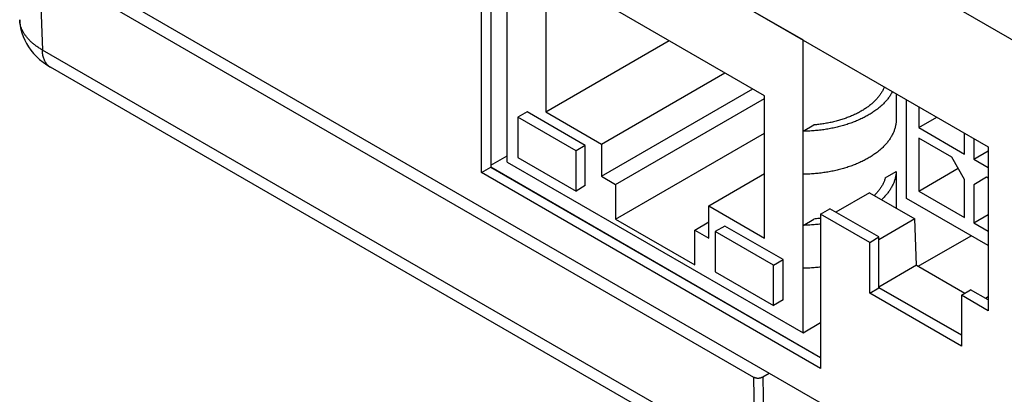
# Model space of a CAD drawing. Header units: inches. Extents: x 0 to 34, y 0 to 22.
# Tile 26 of 49: x 25.035 to 26.53, y 4.864 to 5.433. Entities that reach past the tile are written whole.
import ezdxf

# ---------------------------------------------------------------- set-up
doc = ezdxf.new("R2010")
doc.units = ezdxf.units.IN
doc.header["$LTSCALE"] = 1.87
doc.header["$MEASUREMENT"] = 0
doc.layers.get('0').update_dxf_attribs({"linetype": 'CONTINUOUS'})

msp = doc.modelspace()

# ---------------------------------------------------------------- linework, layer by layer
at = {"color": 7, "linetype": 'CONTINUOUS'}
for p, q in [((25.3112, 6.1136), (26.5547, 5.3952)), ((25.2337, 5.9747), (26.5057, 5.2398)), ((25.7756, 5.2164), (25.7756, 5.6614)), ((25.7756, 5.6614), (26.2246, 5.4021)), ((25.0637, 5.5483), (25.0697, 5.3868)), ((25.8339, 5.5093), (25.8339, 5.2929)), ((26.1662, 5.3174), (25.8339, 5.5093)), ((25.1499, 5.4871), (27.4633, 4.1506)), ((25.1321, 5.4773), (26.1494, 4.8899)), ((25.7362, 5.2005), (25.7363, 5.4737)), ((25.7504, 5.4818), (25.7504, 5.2089)), ((25.8339, 5.2929), (26.0213, 5.4011)), ((26.2246, 5.4021), (26.2247, 5.4022)), ((26.2246, 4.9572), (26.2246, 5.4021)), ((26.1592, 4.7578), (25.0697, 5.3868)), ((26.2385, 4.6929), (25.082, 5.3606)), ((25.9187, 5.244), (26.1061, 5.3521)), ((25.9187, 5.195), (26.1485, 5.3276)), ((25.94, 5.1827), (26.1662, 5.3134)), ((26.1662, 5.1011), (26.1662, 5.3174)), ((26.366, 5.3205), (26.366, 5.2797)), ((26.3815, 5.1614), (26.3815, 5.3116)), ((25.8056, 5.2929), (25.7915, 5.2848)), ((25.894, 5.2419), (25.8056, 5.2929)), ((25.8339, 5.2929), (25.9187, 5.244)), ((26.4003, 5.3007), (26.4003, 5.269)), ((25.7915, 5.2848), (25.7915, 5.2235)), ((25.8799, 5.2337), (25.7915, 5.2848)), ((26.4003, 5.269), (26.4278, 5.2848)), ((26.2246, 5.2633), (26.2411, 5.2729)), ((26.4003, 5.269), (26.4699, 5.2288)), ((25.94, 5.1296), (26.1662, 5.2603)), ((26.4003, 5.2529), (26.4003, 5.1725)), ((26.4504, 5.224), (26.4003, 5.2529)), ((26.4699, 5.2288), (26.4699, 5.2605)), ((26.4839, 5.2525), (26.4839, 5.2208)), ((25.894, 5.2419), (25.8799, 5.2337)), ((25.8799, 5.1725), (25.8799, 5.2337)), ((25.894, 5.1807), (25.894, 5.2419)), ((25.9187, 5.244), (25.9187, 5.195)), ((26.4839, 5.2208), (26.5057, 5.2334)), ((26.5057, 5.2398), (26.5056, 4.9906)), ((25.7504, 5.2116), (25.7756, 5.2262)), ((25.7915, 5.2235), (25.8799, 5.1725)), ((26.4699, 5.1902), (26.4504, 5.224)), ((26.4839, 5.2208), (26.5057, 5.2082)), ((25.7362, 5.2005), (25.7504, 5.2086)), ((25.7504, 5.2086), (25.7504, 5.2089)), ((25.7504, 5.2089), (26.2512, 4.9197)), ((26.2512, 4.9193), (25.7504, 5.2086)), ((25.7756, 5.2164), (26.2246, 4.9572)), ((26.4003, 5.1725), (26.4602, 5.2071)), ((26.2512, 4.9029), (25.7362, 5.2005)), ((25.9187, 5.195), (25.94, 5.1827)), ((26.0814, 5.1501), (26.1662, 5.199)), ((26.3495, 5.1926), (26.366, 5.2021)), ((26.366, 5.2021), (26.366, 5.1465)), ((26.4699, 5.1324), (26.4699, 5.1902)), ((26.5033, 5.1934), (26.4839, 5.1822)), ((26.5057, 5.1921), (26.5033, 5.1934)), ((25.894, 5.1807), (25.8799, 5.1725)), ((25.94, 5.1827), (25.94, 5.1296)), ((26.4839, 5.1822), (26.4839, 5.1243)), ((26.3254, 5.1699), (26.2744, 5.1405)), ((26.3254, 5.1699), (26.3944, 5.1301)), ((26.5057, 5.0897), (26.3815, 5.1614)), ((26.4003, 5.1725), (26.4699, 5.1324)), ((26.0814, 5.1011), (26.0814, 5.1501)), ((26.0814, 5.1501), (26.1662, 5.1011)), ((26.2513, 5.1376), (26.2654, 5.1457)), ((26.3399, 5.1027), (26.2654, 5.1457)), ((25.94, 5.1296), (26.0602, 5.0602)), ((26.2246, 5.1204), (26.2411, 5.13)), ((26.2513, 5.1376), (26.2512, 4.9029)), ((26.3258, 5.0945), (26.2513, 5.1376)), ((26.3944, 5.1301), (26.3399, 5.0986)), ((26.3971, 5.0597), (26.3944, 5.1301)), ((26.4839, 5.1243), (26.5057, 5.1369)), ((26.0602, 5.1133), (26.0814, 5.1256)), ((26.0602, 5.0602), (26.0602, 5.1133)), ((26.0602, 5.1133), (26.0814, 5.1011)), ((26.1061, 5.1194), (26.0913, 5.1109)), ((26.1945, 5.0684), (26.1061, 5.1194)), ((26.4839, 5.1243), (26.5057, 5.1117)), ((26.0913, 5.1109), (26.0913, 5.0496)), ((26.1797, 5.0598), (26.0913, 5.1109)), ((26.3258, 5.0945), (26.3399, 5.1027)), ((26.3399, 5.026), (26.3399, 5.1027)), ((26.3996, 5.0582), (26.4799, 5.1046)), ((26.3258, 5.0174), (26.3258, 5.0945)), ((26.1797, 5.0598), (26.1945, 5.0684)), ((26.1945, 5.0072), (26.1945, 5.0684)), ((26.1797, 4.9986), (26.1797, 5.0598)), ((26.3971, 5.0597), (26.3399, 5.0266)), ((26.3971, 5.0597), (26.4705, 5.0173)), ((26.0913, 5.0496), (26.1797, 4.9986)), ((26.3258, 5.0174), (26.3399, 5.0255)), ((26.3399, 5.0255), (26.3399, 5.026)), ((26.3399, 5.026), (26.465, 4.9538)), ((26.465, 4.9533), (26.3399, 5.0255)), ((26.465, 4.937), (26.3258, 5.0174)), ((26.465, 5.0141), (26.4791, 5.0223)), ((26.5056, 4.9906), (26.465, 5.0141)), ((26.465, 5.0141), (26.465, 4.937)), ((26.5056, 5.007), (26.4791, 5.0223)), ((26.5056, 5.0118), (26.5014, 5.0094)), ((26.1945, 5.0072), (26.1797, 4.9986)), ((26.2246, 4.9572), (26.2513, 4.9726)), ((26.1494, 4.8899), (26.1512, 4.7767)), ((26.1635, 4.8901), (26.1732, 4.8959)), ((26.1635, 4.8901), (26.1652, 4.7768))]:
    msp.add_line(p, q, dxfattribs=at)
msp.add_lwpolyline([(25.0352, 5.4329), (25.0354, 5.4294), (25.0361, 5.4238), (25.0371, 5.4182), (25.0386, 5.4127), (25.0405, 5.4073), (25.0428, 5.4019), (25.0455, 5.3966), (25.0486, 5.3915), (25.0521, 5.3865), (25.0561, 5.3817), (25.0605, 5.377), (25.0653, 5.3725), (25.0706, 5.3682), (25.0763, 5.3641), (25.082, 5.3606)], dxfattribs=at)
for points, knots in [([(27.5058, 5.2284), (27.507, 5.2291), (27.5096, 5.2305), (27.5132, 5.2328), (27.5167, 5.2353), (27.52, 5.2381), (27.5231, 5.2411), (27.5261, 5.2445), (27.5289, 5.2483), (27.5315, 5.2525), (27.5338, 5.257), (27.5357, 5.262), (27.5373, 5.2675), (27.5384, 5.2738), (27.5391, 5.2809), (27.5393, 5.2891), (27.5388, 5.2985), (27.5374, 5.3092), (27.5349, 5.3214), (27.5311, 5.3353), (27.5259, 5.351), (27.5189, 5.3688), (27.5097, 5.389), (27.4979, 5.4119), (27.483, 5.4379), (27.4646, 5.4671), (27.4422, 5.4996), (27.4158, 5.5347), (27.3857, 5.5718), (27.352, 5.6103), (27.315, 5.6499), (27.2747, 5.6901), (27.2317, 5.7305), (27.1861, 5.7707), (27.1383, 5.8105), (27.0885, 5.8495), (27.0369, 5.8877), (26.9838, 5.9248), (26.9294, 5.9607), (26.8738, 5.9954), (26.8169, 6.029), (26.7584, 6.0617), (26.6978, 6.0936), (26.6351, 6.1249), (26.5703, 6.1554), (26.5038, 6.1851), (26.4356, 6.2137), (26.3662, 6.2412), (26.296, 6.2674), (26.2255, 6.2921), (26.1553, 6.3153), (26.086, 6.3366), (26.0183, 6.356), (25.9533, 6.3734), (25.8922, 6.3885), (25.8363, 6.4011), (25.7863, 6.4115), (25.742, 6.4198), (25.7029, 6.4264), (25.6683, 6.4316), (25.6377, 6.4356), (25.6107, 6.4388), (25.5868, 6.441), (25.5657, 6.4424), (25.5473, 6.4432), (25.5312, 6.4434), (25.5171, 6.4433), (25.5048, 6.4429), (25.4939, 6.4422), (25.4842, 6.4413), (25.4755, 6.4401), (25.4678, 6.4388), (25.461, 6.4374), (25.455, 6.4359), (25.4497, 6.4344), (25.4448, 6.4327), (25.4403, 6.4308), (25.4361, 6.4289), (25.4335, 6.4275), (25.4323, 6.4268)], [0, 0, 0, 0, 0.001676, 0.003339, 0.004995, 0.006649, 0.008323, 0.010042, 0.011843, 0.013748, 0.015717, 0.017736, 0.019904, 0.022332, 0.025082, 0.028217, 0.031806, 0.035933, 0.040689, 0.046179, 0.052512, 0.059826, 0.068308, 0.078161, 0.089603, 0.102884, 0.118106, 0.135122, 0.153616, 0.173342, 0.194301, 0.216288, 0.239063, 0.26252, 0.286535, 0.310941, 0.33567, 0.360665, 0.385796, 0.411035, 0.436433, 0.462175, 0.488521, 0.515561, 0.543176, 0.571263, 0.599776, 0.628615, 0.657519, 0.686371, 0.714993, 0.743009, 0.770191, 0.796355, 0.820797, 0.842924, 0.862562, 0.879826, 0.895028, 0.908418, 0.920234, 0.930684, 0.9399, 0.94798, 0.955047, 0.961221, 0.966621, 0.971343, 0.975476, 0.979199, 0.982603, 0.985617, 0.988247, 0.990586, 0.992724, 0.994709, 0.996572, 0.998332, 1, 1, 1, 1]), ([(27.4999, 5.2529), (27.4999, 5.254), (27.5, 5.2577), (27.4997, 5.2641), (27.4987, 5.2726), (27.497, 5.2822), (27.4944, 5.2931), (27.4907, 5.3054), (27.4858, 5.3193), (27.4795, 5.3349), (27.4714, 5.3525), (27.4612, 5.3724), (27.4485, 5.3948), (27.4328, 5.4201), (27.4136, 5.4488), (27.3901, 5.4809), (27.3623, 5.5163), (27.3303, 5.5539), (27.2947, 5.5929), (27.2559, 5.6327), (27.2141, 5.6728), (27.1696, 5.7129), (27.1228, 5.7526), (27.0739, 5.7917), (27.0232, 5.8299), (26.9709, 5.8671), (26.9173, 5.9032), (26.8624, 5.9381), (26.8063, 5.9718), (26.7488, 6.0045), (26.6892, 6.0364), (26.6275, 6.0677), (26.5637, 6.0982), (26.498, 6.1279), (26.4307, 6.1566), (26.362, 6.1843), (26.2924, 6.2107), (26.2223, 6.2356), (26.1525, 6.259), (26.0833, 6.2806), (26.0158, 6.3003), (25.9516, 6.3177), (25.8927, 6.3325), (25.8402, 6.3447), (25.7939, 6.3546), (25.7528, 6.3627), (25.7164, 6.3693), (25.6841, 6.3746), (25.6554, 6.3788), (25.6298, 6.3822), (25.6071, 6.3848), (25.5868, 6.3868), (25.5689, 6.3881), (25.5532, 6.389), (25.5393, 6.3894), (25.527, 6.3895), (25.5162, 6.3893), (25.5068, 6.389), (25.4985, 6.3884), (25.4913, 6.3877), (25.4851, 6.3868), (25.4797, 6.3859), (25.4751, 6.385), (25.4711, 6.384), (25.4678, 6.3829), (25.4649, 6.3819), (25.4623, 6.3807), (25.4608, 6.3799), (25.4601, 6.3795)], [0, 0, 0, 0, 0.001388, 0.004429, 0.007898, 0.011865, 0.016407, 0.021611, 0.027567, 0.034399, 0.042264, 0.051333, 0.061783, 0.073833, 0.08779, 0.10403, 0.122636, 0.142947, 0.164517, 0.187319, 0.211024, 0.235494, 0.260622, 0.28622, 0.312171, 0.338426, 0.364879, 0.391438, 0.418073, 0.445005, 0.472556, 0.500837, 0.529765, 0.559235, 0.589168, 0.619481, 0.649949, 0.68037, 0.710586, 0.740211, 0.769102, 0.79675, 0.821699, 0.843526, 0.862777, 0.87977, 0.894805, 0.908117, 0.919912, 0.930386, 0.939704, 0.947971, 0.955269, 0.961692, 0.967342, 0.972311, 0.976693, 0.980549, 0.983921, 0.986855, 0.989401, 0.99162, 0.993538, 0.995186, 0.996606, 0.997855, 0.998976, 1, 1, 1, 1]), ([(27.4758, 5.2244), (27.4754, 5.2258), (27.4745, 5.2292), (27.4722, 5.2367), (27.4686, 5.2471), (27.4645, 5.2579), (27.4606, 5.267), (27.4573, 5.2743), (27.4537, 5.2819), (27.4498, 5.2898), (27.4456, 5.298), (27.441, 5.3065), (27.436, 5.3154), (27.4307, 5.3246), (27.4249, 5.3341), (27.4187, 5.3441), (27.4121, 5.3544), (27.4049, 5.3652), (27.3972, 5.3764), (27.389, 5.388), (27.3802, 5.4001), (27.3708, 5.4126), (27.3607, 5.4257), (27.3498, 5.4393), (27.3383, 5.4534), (27.3259, 5.4681), (27.3126, 5.4833), (27.2984, 5.4992), (27.2832, 5.5157), (27.2669, 5.5329), (27.2495, 5.5507), (27.2308, 5.5692), (27.2108, 5.5885), (27.1894, 5.6086), (27.1664, 5.6294), (27.1461, 5.6471), (27.129, 5.6618), (27.1107, 5.6771), (27.0917, 5.6926), (27.0719, 5.7084), (27.0563, 5.7206), (27.0401, 5.7331), (27.0233, 5.7457), (27.0058, 5.7586), (26.9876, 5.7718), (26.9687, 5.7852), (26.9492, 5.7988), (26.9288, 5.8126), (26.9076, 5.8267), (26.8856, 5.841), (26.8665, 5.8531), (26.8508, 5.8629), (26.8344, 5.873), (26.8134, 5.8857), (26.7875, 5.901), (26.7655, 5.9136), (26.7475, 5.9237), (26.7338, 5.9313), (26.7201, 5.9388), (26.7064, 5.9462), (26.6927, 5.9534), (26.6791, 5.9606), (26.6657, 5.9676), (26.6523, 5.9745), (26.6392, 5.9811), (26.6221, 5.9897), (26.6011, 6), (26.5764, 6.0119), (26.5523, 6.0233), (26.5287, 6.0341), (26.5055, 6.0446), (26.4828, 6.0547), (26.4606, 6.0643), (26.4389, 6.0735), (26.4176, 6.0824), (26.3968, 6.091), (26.3699, 6.1018), (26.3436, 6.1121), (26.3178, 6.122), (26.2931, 6.1313), (26.2632, 6.1423), (26.2283, 6.1547), (26.1948, 6.1662), (26.1626, 6.177), (26.1317, 6.187), (26.1021, 6.1964), (26.0735, 6.2051), (26.0461, 6.2133), (26.0197, 6.2209), (25.9944, 6.2281), (25.97, 6.2347), (25.9466, 6.241), (25.924, 6.2468), (25.9023, 6.2523), (25.8814, 6.2574), (25.8552, 6.2636), (25.8242, 6.2706), (25.7891, 6.2781), (25.7567, 6.2846), (25.7311, 6.2894), (25.7119, 6.2927), (25.6983, 6.295), (25.6852, 6.2972), (25.6726, 6.2991), (25.6605, 6.3009), (25.6452, 6.3031), (25.6305, 6.305), (25.6165, 6.3067), (25.6065, 6.3078), (25.597, 6.3088), (25.5877, 6.3097), (25.5788, 6.3105), (25.5703, 6.3111), (25.5634, 6.3116), (25.5581, 6.3118), (25.553, 6.3121), (25.5469, 6.3123), (25.5397, 6.3125), (25.5339, 6.3126), (25.5293, 6.3126), (25.5259, 6.3126), (25.5225, 6.3126), (25.5192, 6.3125), (25.516, 6.3124), (25.5128, 6.3123), (25.5097, 6.3122), (25.5068, 6.312), (25.504, 6.3118), (25.5013, 6.3116), (25.4988, 6.3113), (25.4963, 6.3111), (25.4938, 6.3108), (25.4913, 6.3104), (25.4887, 6.31), (25.4865, 6.3096), (25.4848, 6.3093), (25.4836, 6.309), (25.4824, 6.3087), (25.4813, 6.3085), (25.4802, 6.3082), (25.4792, 6.3079), (25.4783, 6.3076), (25.4772, 6.3072), (25.476, 6.3067), (25.4751, 6.3062), (25.4747, 6.306)], [0, 0, 0, 0, 0.001902, 0.004432, 0.009859, 0.015847, 0.019061, 0.022427, 0.025953, 0.029656, 0.033549, 0.037634, 0.041911, 0.046395, 0.051104, 0.056045, 0.061226, 0.066663, 0.072375, 0.078375, 0.084674, 0.091293, 0.098251, 0.105567, 0.11326, 0.121353, 0.129872, 0.138844, 0.148294, 0.158255, 0.168758, 0.179839, 0.191539, 0.2039, 0.216969, 0.230799, 0.238016, 0.245444, 0.260966, 0.269077, 0.277434, 0.286049, 0.294933, 0.304099, 0.313553, 0.323301, 0.333352, 0.343716, 0.354427, 0.36552, 0.377035, 0.38296, 0.388992, 0.401343, 0.414024, 0.426972, 0.433523, 0.440105, 0.446695, 0.453274, 0.45982, 0.466312, 0.472729, 0.479052, 0.485262, 0.491363, 0.503262, 0.514803, 0.526037, 0.53701, 0.547729, 0.558193, 0.568404, 0.578361, 0.588073, 0.597552, 0.606808, 0.624687, 0.633322, 0.641761, 0.658077, 0.673677, 0.688604, 0.702894, 0.716581, 0.729697, 0.74227, 0.754327, 0.765895, 0.776995, 0.787648, 0.797874, 0.807694, 0.817123, 0.826175, 0.834866, 0.851234, 0.866339, 0.880276, 0.893139, 0.899198, 0.905015, 0.910596, 0.915962, 0.92113, 0.926105, 0.935456, 0.939832, 0.944038, 0.948104, 0.952025, 0.955789, 0.959394, 0.96284, 0.964504, 0.96613, 0.969272, 0.972291, 0.975217, 0.976655, 0.978084, 0.979504, 0.980908, 0.982284, 0.983621, 0.984911, 0.986149, 0.987334, 0.988463, 0.98954, 0.990587, 0.991633, 0.992704, 0.993817, 0.994939, 0.995489, 0.996024, 0.996539, 0.997028, 0.997487, 0.997917, 0.998319, 0.998697, 0.999385, 1, 1, 1, 1]), ([(25.0697, 5.3868), (25.0681, 5.3878), (25.0649, 5.3897), (25.0603, 5.3928), (25.0561, 5.396), (25.0522, 5.3994), (25.0487, 5.403), (25.0455, 5.4066), (25.0428, 5.4104), (25.0404, 5.4142), (25.0385, 5.4182), (25.037, 5.4222), (25.0359, 5.4262), (25.0354, 5.4298), (25.0352, 5.4321), (25.0352, 5.4329)], [0, 0, 0, 0, 0.094861, 0.186667, 0.275349, 0.360978, 0.443718, 0.523644, 0.600786, 0.675496, 0.748192, 0.819136, 0.888667, 0.957292, 1, 1, 1, 1]), ([(25.082, 5.3606), (25.0816, 5.3608), (25.0806, 5.3615), (25.0789, 5.3627), (25.0771, 5.3645), (25.0754, 5.3666), (25.074, 5.3688), (25.0727, 5.3714), (25.0717, 5.3741), (25.0709, 5.377), (25.0702, 5.3801), (25.0699, 5.3834), (25.0698, 5.3857), (25.0697, 5.3868)], [0, 0, 0, 0, 0.038221, 0.121421, 0.205898, 0.292454, 0.381791, 0.474493, 0.571012, 0.671675, 0.776683, 0.886128, 1, 1, 1, 1]), ([(26.3604, 5.3238), (26.3599, 5.3228), (26.3585, 5.3203), (26.356, 5.3162), (26.3526, 5.3117), (26.3488, 5.3073), (26.3446, 5.3031), (26.3399, 5.299), (26.3348, 5.2951), (26.3294, 5.2913), (26.3235, 5.2877), (26.3174, 5.2844), (26.3109, 5.2812), (26.304, 5.2783), (26.2969, 5.2756), (26.2896, 5.2732), (26.282, 5.271), (26.2742, 5.2691), (26.2662, 5.2674), (26.2581, 5.266), (26.2498, 5.2649), (26.2415, 5.2641), (26.233, 5.2635), (26.2274, 5.2634), (26.2246, 5.2633)], [0, 0, 0, 0, 0.021106, 0.056128, 0.092268, 0.12962, 0.168251, 0.208206, 0.249509, 0.292163, 0.336154, 0.381452, 0.42801, 0.47577, 0.524664, 0.57461, 0.62552, 0.677296, 0.729836, 0.783029, 0.836762, 0.890916, 0.945369, 1, 1, 1, 1]), ([(26.348, 5.3309), (26.3475, 5.3295), (26.3462, 5.3265), (26.3438, 5.3223), (26.341, 5.3181), (26.3378, 5.3139), (26.3342, 5.31), (26.3301, 5.3061), (26.3257, 5.3024), (26.3208, 5.2989), (26.3157, 5.2955), (26.3101, 5.2923), (26.3043, 5.2893), (26.2981, 5.2865), (26.2917, 5.284), (26.2851, 5.2816), (26.2782, 5.2795), (26.271, 5.2777), (26.2638, 5.2761), (26.2563, 5.2747), (26.2487, 5.2736), (26.2436, 5.2731), (26.2411, 5.2729)], [0, 0, 0, 0, 0.03669, 0.075122, 0.114749, 0.155699, 0.198073, 0.241941, 0.287344, 0.334301, 0.382806, 0.432834, 0.484337, 0.537255, 0.591511, 0.647017, 0.70367, 0.761361, 0.819969, 0.879368, 0.939424, 1, 1, 1, 1]), ([(26.366, 5.2797), (26.3659, 5.278), (26.3656, 5.2747), (26.3647, 5.2699), (26.3632, 5.265), (26.3613, 5.2602), (26.3588, 5.2555), (26.356, 5.2509), (26.3526, 5.2464), (26.3488, 5.242), (26.3446, 5.2378), (26.3399, 5.2337), (26.3348, 5.2297), (26.3294, 5.226), (26.3235, 5.2224), (26.3174, 5.2191), (26.3109, 5.2159), (26.304, 5.213), (26.2969, 5.2103), (26.2896, 5.2079), (26.282, 5.2057), (26.2742, 5.2038), (26.2662, 5.2021), (26.2581, 5.2007), (26.2498, 5.1996), (26.2415, 5.1988), (26.233, 5.1982), (26.2274, 5.1981), (26.2246, 5.198)], [0, 0, 0, 0, 0.027722, 0.055709, 0.084139, 0.113174, 0.14296, 0.173622, 0.205264, 0.237966, 0.271788, 0.306769, 0.342931, 0.380275, 0.418791, 0.458449, 0.499212, 0.541027, 0.583834, 0.627563, 0.672136, 0.717467, 0.763466, 0.810038, 0.857082, 0.904495, 0.95217, 1, 1, 1, 1]), ([(26.3495, 5.1926), (26.3491, 5.1911), (26.3481, 5.1881), (26.3462, 5.1837), (26.3438, 5.1794), (26.341, 5.1752), (26.3378, 5.1711), (26.335, 5.1679), (26.3332, 5.1662), (26.3327, 5.1657)], [0, 0, 0, 0, 0.145205, 0.29377, 0.446447, 0.603869, 0.76655, 0.934886, 1, 1, 1, 1]), ([(26.366, 5.2021), (26.3659, 5.2005), (26.3656, 5.1972), (26.3647, 5.1923), (26.3632, 5.1874), (26.3613, 5.1827), (26.3588, 5.178), (26.356, 5.1733), (26.3526, 5.1688), (26.3488, 5.1644), (26.3457, 5.1614), (26.3439, 5.1597), (26.3436, 5.1594)], [0, 0, 0, 0, 0.099277, 0.199502, 0.301311, 0.405289, 0.511957, 0.621763, 0.735076, 0.852186, 0.973308, 1, 1, 1, 1]), ([(26.2513, 5.1311), (26.2505, 5.131), (26.2471, 5.1306), (26.2436, 5.1302), (26.2411, 5.13)], [0, 0, 0, 0, 0.249647, 1, 1, 1, 1]), ([(26.2513, 5.1223), (26.2508, 5.1222), (26.2475, 5.1218), (26.2415, 5.1212), (26.233, 5.1207), (26.2274, 5.1205), (26.2246, 5.1204)], [0, 0, 0, 0, 0.054666, 0.368278, 0.683627, 1, 1, 1, 1]), ([(26.2513, 5.0569), (26.2508, 5.0569), (26.2475, 5.0565), (26.2415, 5.0559), (26.233, 5.0553), (26.2274, 5.0552), (26.2246, 5.0551)], [0, 0, 0, 0, 0.054115, 0.367909, 0.683443, 1, 1, 1, 1]), ([(26.1494, 4.8899), (26.1497, 4.8898), (26.1503, 4.8895), (26.1512, 4.8891), (26.1522, 4.8888), (26.1532, 4.8886), (26.1542, 4.8884), (26.1553, 4.8883), (26.1564, 4.8883), (26.1575, 4.8883), (26.1586, 4.8885), (26.1597, 4.8887), (26.1607, 4.8889), (26.1617, 4.8893), (26.1626, 4.8897), (26.1632, 4.89), (26.1635, 4.8901)], [0, 0, 0, 0, 0.063707, 0.130511, 0.200083, 0.272007, 0.345795, 0.420907, 0.49677, 0.572781, 0.648333, 0.72284, 0.795745, 0.866529, 0.93474, 1, 1, 1, 1])]:
    msp.add_open_spline(points, degree=3, knots=knots, dxfattribs=at)

doc.saveas('drawing.dxf')
